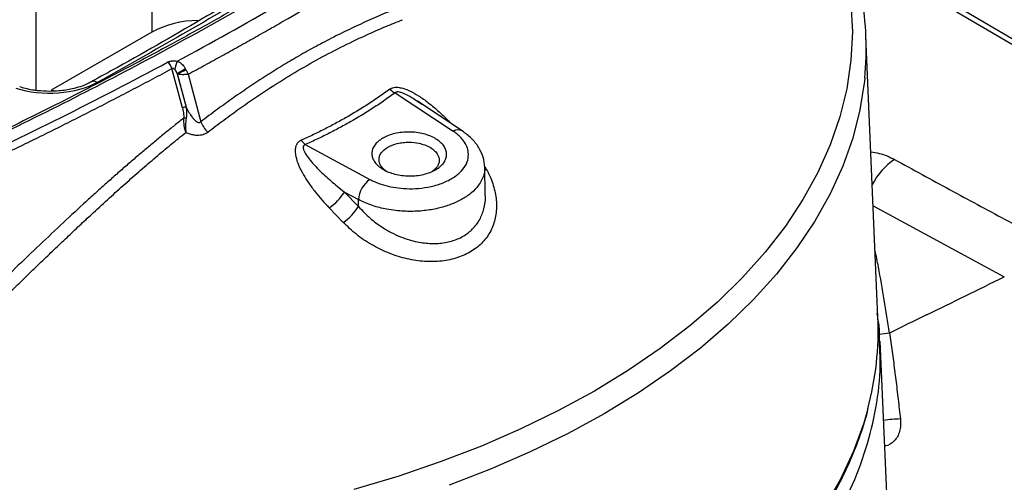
# Model space of a CAD drawing. Header units: millimetres. Extents: x 19 to 819, y 19 to 629.
# Tile 48 of 50: x 734 to 780, y 548 to 570. Entities that reach past the tile are written whole.
import ezdxf

# ---------------------------------------------------------------- set-up
doc = ezdxf.new("R2010")
doc.units = ezdxf.units.MM
doc.header["$LTSCALE"] = 3

msp = doc.modelspace()

# ---------------------------------------------------------------- linework, layer by layer
for p, q in [((740.416, 581.651), (740.416, 569.543)), ((734.996, 566.805), (734.996, 578.533)), ((794.675, 561.051), (773.024, 573.768)), ((773.135, 573.445), (794.3, 561.014)), ((740.416, 569.543), (735.7, 566.82)), ((774.463, 556.177), (773.899, 569.356)), ((741.853, 565.985), (741.361, 567.832)), ((741.598, 567.609), (742.022, 566.021)), ((741.61, 567.587), (742.029, 566.018)), ((742.115, 567.568), (742.71, 565.337)), ((735.7, 566.82), (735.928, 566.788)), ((751.822, 566.696), (754.548, 564.892)), ((753.076, 566.146), (752.866, 566.289)), ((754.967, 564.911), (752.872, 566.298)), ((747.613, 564.266), (750.638, 562.635)), ((756.053, 561.905), (756.025, 563.231)), ((749.447, 562.041), (750.109, 561.684)), ((749.447, 562.041), (750.105, 561.361)), ((750.105, 561.361), (750.109, 561.684)), ((774.24, 561.396), (780.387, 558.068)), ((749.389, 560.617), (748.734, 561.298)), ((780.387, 558.068), (780.382, 558.066)), ((774.887, 547.547), (774.567, 555.037))]:
    msp.add_line(p, q)
at = {"flags": 128}
for points in [[(773.198, 570.895), (773.263, 569.559), (773.198, 568.222), (773.004, 566.89), (772.68, 565.566), (772.228, 564.255), (771.65, 562.961), (770.946, 561.687), (770.12, 560.438), (769.175, 559.217), (768.112, 558.03), (766.935, 556.878), (765.648, 555.767), (764.256, 554.698), (762.762, 553.677), (761.171, 552.705)], [(773.845, 567.39), (773.83, 567.245), (773.62, 565.905), (773.28, 564.573), (772.814, 563.254), (772.221, 561.953), (771.503, 560.672), (770.664, 559.416), (769.705, 558.19), (768.629, 556.996), (767.44, 555.838), (766.141, 554.72), (764.737, 553.646), (763.231, 552.618), (761.629, 551.64)], [(761.171, 552.705), (759.488, 551.787), (757.718, 550.924), (755.868, 550.12), (753.942, 549.378), (751.948, 548.698), (749.89, 548.085)], [(773.989, 551.867), (773.796, 551.2), (773.315, 549.877), (772.709, 548.571), (771.979, 547.286), (771.128, 546.027), (770.158, 544.796), (769.071, 543.598), (767.872, 542.437), (766.565, 541.315), (765.152, 540.237), (763.638, 539.205), (762.028, 538.223)], [(761.629, 551.64), (759.936, 550.715), (758.155, 549.846), (756.294, 549.035), (754.358, 548.286)]]:
    msp.add_lwpolyline(points, dxfattribs=at)
for centre, radius, start, end in [((759.865, 568.759), 14.047, 354.406, 10.2812), ((742.588, 565.486), 4.602, 90.2423, 118.1565), ((740.852, 567.707), 0.523, 13.8141, 54.6178), ((742.531, 567.725), 1.031, 153.6106, 176.5872), ((719.648, 606.548), 44.7, 299.4105, 299.9832), ((739.9, 571.453), 4.228, 293.8586, 299.9125), ((737.701, 566.971), 0.266, 52.9758, 114.6159), ((752.245, 567.575), 0.976, 226.536, 244.3106), ((741.941, 564.522), 0.985, 84.9679, 91.7563), ((744.025, 565.883), 1.424, 202.5323, 226.1917), ((754.773, 564.55), 0.409, 61.7543, 123.4137), ((748.23, 565.05), 0.997, 215.6102, 231.7676), ((777.021, 560.928), 3.185, 123.9692, 152.4781), ((751.382, 561.598), 1.276, 125.665, 176.1272), ((747.34, 563.349), 2.48, 304.1909, 328.1793), ((747.996, 562.671), 2.483, 304.1498, 328.1465), ((760.063, 555.581), 14.412, 345.069, 2.3724), ((777.349, 536.815), 18.76, 97.194, 98.6476), ((775.552, 546.579), 4.814, 90.471, 99.8836)]:
    msp.add_arc(centre, radius, start, end)
for points, knots in [([(710.376, 566.869), (710.264, 566.933), (710.04, 567.06), (709.71, 567.255), (709.385, 567.452), (709.067, 567.652), (708.754, 567.855), (708.446, 568.06), (708.145, 568.269), (707.849, 568.481), (707.558, 568.695), (707.274, 568.912), (706.995, 569.132), (706.542, 569.502), (705.937, 570.03), (705.338, 570.612), (704.887, 571.087), (704.618, 571.388), (704.409, 571.631), (704.299, 571.769), (704.221, 571.86), (704.165, 571.919), (704.09, 571.99), (703.983, 572.068), (703.883, 572.132), (703.752, 572.206), (703.564, 572.312), (703.26, 572.482), (702.939, 572.664), (702.635, 572.833), (702.386, 572.972), (702.152, 573.117), (701.867, 573.323), (701.567, 573.601), (701.301, 573.964), (701.134, 574.346), (701.071, 574.739), (701.113, 575.133), (701.26, 575.52), (701.507, 575.89), (701.794, 576.179), (702.068, 576.394), (702.357, 576.603), (702.734, 576.881), (703.166, 577.196), (708.077, 580.753), (718.135, 587.234), (729.589, 593.142), (735.962, 596.056), (736.602, 596.346), (736.97, 596.511), (737.364, 596.658), (737.894, 596.81), (738.572, 596.933), (739.273, 596.997), (739.983, 596.997), (740.681, 596.935), (741.353, 596.813), (741.878, 596.661), (742.269, 596.514), (742.546, 596.39), (742.803, 596.254), (743.05, 596.112), (743.301, 595.972), (743.583, 595.813), (743.833, 595.673), (744.05, 595.551), (744.183, 595.477), (744.311, 595.408), (744.436, 595.35), (744.573, 595.298), (744.724, 595.253), (744.932, 595.197), (745.306, 595.101), (745.823, 594.958), (746.437, 594.781), (747.241, 594.534), (748.226, 594.206), (749.246, 593.829), (750.117, 593.481), (750.844, 593.17), (751.555, 592.848), (752.247, 592.514), (752.924, 592.168), (753.359, 591.929), (753.577, 591.808)], [0, 0, 0, 0, 0.005351, 0.010698, 0.016041, 0.021383, 0.026724, 0.032067, 0.037411, 0.042759, 0.048112, 0.053471, 0.058838, 0.064214, 0.080212, 0.096188, 0.104193, 0.112201, 0.116217, 0.120232, 0.121161, 0.122233, 0.124209, 0.126053, 0.128102, 0.129289, 0.132281, 0.137077, 0.143677, 0.147571, 0.151465, 0.155436, 0.159247, 0.166987, 0.174706, 0.182458, 0.190162, 0.197901, 0.205613, 0.21334, 0.22108, 0.224964, 0.228865, 0.236663, 0.245576, 0.25226, 0.501625, 0.750831, 0.766423, 0.774218, 0.778115, 0.782023, 0.789933, 0.797823, 0.805753, 0.813638, 0.82154, 0.829448, 0.837334, 0.84131, 0.84527, 0.849218, 0.853171, 0.857123, 0.861076, 0.866584, 0.868981, 0.871363, 0.872921, 0.874919, 0.876795, 0.878469, 0.880668, 0.884555, 0.892314, 0.900067, 0.907787, 0.923145, 0.938596, 0.94885, 0.959083, 0.969306, 0.979527, 0.989756, 1, 1, 1, 1]), ([(753.577, 591.808), (753.682, 591.746), (753.893, 591.62), (754.202, 591.429), (754.507, 591.235), (754.807, 591.038), (755.102, 590.839), (755.392, 590.638), (755.677, 590.434), (755.957, 590.227), (756.232, 590.018), (756.502, 589.807), (756.767, 589.592), (757.027, 589.376), (757.471, 588.994), (758.076, 588.439), (758.682, 587.82), (759.137, 587.314), (759.411, 586.993), (759.594, 586.765), (759.696, 586.634), (759.803, 586.508), (759.934, 586.396), (760.093, 586.293), (760.314, 586.161), (760.604, 585.99), (760.908, 585.809), (761.102, 585.695), (761.254, 585.604), (761.365, 585.539), (761.533, 585.442), (761.796, 585.278), (762.15, 585.004), (762.485, 584.642), (762.72, 584.255), (762.854, 583.852), (762.879, 583.442), (762.798, 583.036), (762.642, 582.709), (762.468, 582.459), (762.314, 582.279), (762.134, 582.105), (761.971, 581.97), (761.816, 581.854), (761.671, 581.748), (761.414, 581.558), (760.919, 581.193), (758.158, 579.182), (753.02, 575.675), (745.293, 570.978), (737.117, 566.548), (731.205, 563.696), (727.901, 562.199), (727.502, 562.019), (727.256, 561.909), (727.165, 561.868), (727.009, 561.8), (726.687, 561.675), (726.169, 561.522), (725.507, 561.395), (724.817, 561.33), (724.116, 561.327), (723.422, 561.388), (722.75, 561.509), (722.122, 561.688), (721.644, 561.88), (721.298, 562.055), (721.022, 562.218), (720.62, 562.457), (720.217, 562.695), (719.883, 562.894), (719.722, 562.988), (719.598, 563.056), (719.472, 563.114), (719.337, 563.164), (719.189, 563.21), (718.969, 563.272), (718.676, 563.356), (718.33, 563.458), (717.995, 563.56), (717.551, 563.698), (717, 563.879), (716.125, 564.182), (715.056, 564.584), (713.979, 565.035), (713.093, 565.437), (712.386, 565.777), (711.698, 566.129), (711.025, 566.492), (710.593, 566.744), (710.376, 566.869)], [0, 0, 0, 0, 0.005016, 0.010028, 0.015037, 0.020044, 0.02505, 0.030057, 0.035065, 0.040075, 0.04509, 0.050109, 0.055134, 0.060166, 0.065206, 0.081478, 0.097731, 0.105917, 0.114106, 0.118221, 0.12028, 0.122317, 0.126288, 0.12794, 0.130229, 0.136824, 0.141652, 0.144715, 0.146011, 0.148891, 0.149959, 0.153898, 0.16169, 0.169486, 0.177293, 0.185107, 0.192896, 0.200717, 0.208497, 0.21238, 0.216273, 0.220096, 0.224108, 0.225797, 0.228593, 0.231956, 0.239803, 0.255493, 0.380931, 0.506402, 0.631837, 0.7573, 0.765153, 0.772997, 0.774305, 0.775613, 0.776922, 0.780855, 0.788645, 0.796428, 0.804257, 0.812049, 0.819872, 0.827675, 0.83547, 0.843129, 0.846938, 0.850758, 0.856179, 0.866052, 0.869876, 0.872053, 0.873676, 0.875518, 0.877402, 0.878982, 0.881129, 0.885558, 0.889874, 0.894077, 0.898167, 0.906681, 0.915161, 0.932095, 0.94912, 0.959315, 0.969492, 0.97966, 0.989826, 1, 1, 1, 1]), ([(762.486, 583.208), (762.457, 583.028), (762.4, 582.666), (761.908, 582.042), (760.986, 581.419), (760.025, 580.7), (759.048, 580.003), (757.434, 578.86), (755.256, 577.371), (752.481, 575.554), (750.142, 574.084), (748.135, 572.864), (746.472, 571.877), (744.759, 570.886), (742.978, 569.88), (741.197, 568.9), (739.61, 568.049), (738.223, 567.32), (736.921, 566.647), (735.508, 565.931), (733.996, 565.18), (732.613, 564.507), (731.387, 563.922), (730.326, 563.423), (729.253, 562.922), (728.156, 562.428), (727.108, 561.927), (726.039, 561.544), (724.953, 561.397), (723.967, 561.395), (723.027, 561.517), (722.148, 561.755), (721.369, 562.122), (720.757, 562.51), (720.177, 562.843), (719.693, 563.153), (718.737, 563.418), (717.465, 563.804), (715.822, 564.377), (714.049, 565.096), (712.249, 565.93), (711.121, 566.581), (710.577, 566.896)], [0, 0, 0, 0, 0.01544, 0.031069, 0.053153, 0.075481, 0.097241, 0.118435, 0.182614, 0.238526, 0.294268, 0.327464, 0.360664, 0.394235, 0.429182, 0.465168, 0.497378, 0.520014, 0.543885, 0.570668, 0.598924, 0.627579, 0.646556, 0.665705, 0.685025, 0.704516, 0.724178, 0.74234, 0.756849, 0.770426, 0.783386, 0.796807, 0.810487, 0.824967, 0.83454, 0.844461, 0.854371, 0.878053, 0.904381, 0.933903, 0.968058, 1, 1, 1, 1]), ([(742.115, 567.568), (742.379, 567.711), (742.908, 567.997), (743.695, 568.43), (744.479, 568.865), (745.258, 569.303), (746.033, 569.743), (747.062, 570.333), (748.336, 571.077), (749.849, 571.98), (750.844, 572.589), (751.341, 572.894)], [0, 0, 0, 0, 0.083333, 0.166667, 0.25, 0.333334, 0.416667, 0.500001, 0.666667, 0.833334, 1, 1, 1, 1]), ([(745.489, 571.786), (744.665, 571.29), (742.472, 569.97), (739.832, 568.451), (737.991, 567.443), (737.585, 567.221)], [0, 0, 0, 0, 0.319384, 0.849864, 1, 1, 1, 1]), ([(751.936, 570.664), (751.791, 570.605), (751.502, 570.489), (751.069, 570.306), (750.639, 570.118), (750.212, 569.925), (749.787, 569.727), (749.365, 569.522), (748.946, 569.313), (748.529, 569.097), (748.115, 568.876), (747.704, 568.65), (747.425, 568.492), (747.033, 568.266), (746.524, 567.964), (745.769, 567.491), (745.01, 566.993), (744.246, 566.467), (743.478, 565.917), (742.967, 565.531), (742.71, 565.337)], [0, 0, 0, 0, 0.046626, 0.092961, 0.139013, 0.184791, 0.230302, 0.275555, 0.32056, 0.365325, 0.409859, 0.454171, 0.498271, 0.500004, 0.581301, 0.663338, 0.746172, 0.829858, 0.91445, 1, 1, 1, 1]), ([(743.039, 564.855), (743.164, 564.951), (743.413, 565.141), (743.787, 565.42), (744.16, 565.693), (744.532, 565.96), (744.905, 566.221), (745.53, 566.65), (746.41, 567.225), (747.551, 567.912), (748.699, 568.546), (749.724, 569.061), (750.623, 569.479), (751.396, 569.816), (751.913, 570.024), (752.172, 570.128)], [0, 0, 0, 0, 0.0421565, 0.0840526, 0.1257356, 0.1672546, 0.2086596, 0.2500022, 0.3754085, 0.500002, 0.6245955, 0.7500018, 0.832748, 0.9159487, 1, 1, 1, 1]), ([(741.155, 568.134), (741.168, 568.14), (741.192, 568.152), (741.232, 568.167), (741.275, 568.179), (741.321, 568.189), (741.391, 568.199), (741.49, 568.202), (741.568, 568.189), (741.608, 568.183)], [0, 0, 0, 0, 0.099962, 0.198643, 0.297339, 0.397346, 0.499908, 0.74702, 1, 1, 1, 1]), ([(741.608, 568.183), (741.626, 568.176), (741.663, 568.161), (741.717, 568.13), (741.771, 568.092), (741.836, 568.036), (741.912, 567.951), (741.96, 567.873), (741.986, 567.83)], [0, 0, 0, 0, 0.1160852, 0.2381547, 0.3663596, 0.5006423, 0.7262851, 1, 1, 1, 1]), ([(731.2, 562.737), (731.516, 562.886), (732.15, 563.183), (733.093, 563.633), (734.033, 564.086), (734.967, 564.543), (735.896, 565.003), (736.819, 565.466), (737.738, 565.933), (738.652, 566.402), (739.56, 566.876), (740.464, 567.352), (741.062, 567.672), (741.361, 567.832)], [0, 0, 0, 0, 0.090974, 0.181936, 0.272884, 0.363819, 0.454741, 0.54565, 0.636547, 0.72743, 0.8183, 0.909156, 1, 1, 1, 1]), ([(741.598, 567.609), (741.583, 567.651), (741.567, 567.689), (741.535, 567.75), (741.518, 567.773), (741.502, 567.786)], [0, 0, 0, 0, 0.5, 0.5, 1, 1, 1, 1]), ([(742.115, 567.568), (742.105, 567.566), (742.083, 567.562), (742.043, 567.556), (741.983, 567.55), (741.919, 567.546), (741.838, 567.547), (741.758, 567.551), (741.673, 567.565), (741.63, 567.58), (741.61, 567.587)], [0, 0, 0, 0, 0.069547, 0.152725, 0.250241, 0.421693, 0.500494, 0.687645, 0.85509, 1, 1, 1, 1]), ([(742.009, 567.788), (742.018, 567.771), (742.037, 567.733), (742.062, 567.684), (742.09, 567.629), (742.105, 567.593), (742.115, 567.568)], [0, 0, 0, 0, 0.2336346, 0.4997359, 0.6604015, 1, 1, 1, 1]), ([(737.861, 567.184), (737.362, 566.907), (736.723, 566.73), (735.353, 566.628), (734.657, 566.705), (734.053, 566.899)], [0, 0, 0, 0, 0.5, 0.5, 1, 1, 1, 1]), ([(735.623, 566.765), (735.435, 566.77), (735.169, 566.778), (734.792, 566.832), (734.506, 566.888), (734.311, 566.948), (734.223, 566.976)], [0, 0, 0, 0, 0.383145, 0.538529, 0.79274, 1, 1, 1, 1]), ([(737.588, 567.218), (737.526, 567.184), (737.368, 567.095), (737.059, 566.979), (736.715, 566.883), (736.378, 566.819), (736.026, 566.775), (735.768, 566.768), (735.623, 566.765)], [0, 0, 0, 0, 0.125383, 0.320703, 0.510992, 0.651015, 0.804177, 1, 1, 1, 1]), ([(751.574, 566.867), (751.602, 566.885), (751.657, 566.921), (751.8, 566.961), (752, 566.958), (752.252, 566.895), (752.561, 566.77), (752.947, 566.551), (753.413, 566.218), (753.898, 565.8), (754.242, 565.473), (754.408, 565.287), (754.424, 565.27)], [0, 0, 0, 0, 0.036091, 0.071872, 0.148347, 0.21726, 0.296116, 0.431007, 0.590341, 0.780563, 0.979556, 1, 1, 1, 1]), ([(751.574, 566.867), (751.487, 566.803), (751.313, 566.676), (751.045, 566.488), (750.772, 566.303), (750.494, 566.121), (750.21, 565.941), (749.921, 565.765), (749.724, 565.65), (749.451, 565.492), (749.098, 565.295), (748.554, 565.009), (747.996, 564.732), (747.611, 564.557), (747.419, 564.469)], [0, 0, 0, 0, 0.071445, 0.142863, 0.214255, 0.285619, 0.356955, 0.428261, 0.499538, 0.500032, 0.624908, 0.749864, 0.874896, 1, 1, 1, 1]), ([(751.822, 566.696), (751.734, 566.631), (751.558, 566.502), (751.286, 566.312), (751.01, 566.124), (750.728, 565.94), (750.44, 565.758), (750.146, 565.579), (749.773, 565.36), (749.314, 565.103), (748.762, 564.813), (748.197, 564.533), (747.807, 564.355), (747.613, 564.266)], [0, 0, 0, 0, 0.071477, 0.142901, 0.214295, 0.285681, 0.35708, 0.428515, 0.500007, 0.625051, 0.749986, 0.87493, 1, 1, 1, 1]), ([(752.866, 566.289), (752.779, 566.35), (752.581, 566.491), (752.311, 566.634), (752.09, 566.715), (751.987, 566.736), (751.92, 566.737), (751.879, 566.731), (751.845, 566.717), (751.83, 566.703), (751.822, 566.696)], [0, 0, 0, 0, 0.276116, 0.636885, 0.757659, 0.852265, 0.892053, 0.92862, 0.963891, 1, 1, 1, 1]), ([(742.022, 566.021), (742.003, 566.024), (741.972, 566.023), (741.906, 566.009), (741.874, 565.996), (741.853, 565.985)], [0, 0, 0, 0, 0.5, 0.5, 1, 1, 1, 1]), ([(742.022, 566.02), (742.035, 565.94), (742.043, 565.857), (742.046, 565.685), (742.042, 565.597), (742.027, 565.504)], [0, 0, 0, 0, 0.5, 0.5, 1, 1, 1, 1]), ([(742.029, 566.018), (742.049, 565.978), (742.09, 565.898), (742.178, 565.741), (742.28, 565.586), (742.393, 565.45), (742.474, 565.372), (742.541, 565.325), (742.6, 565.3), (742.663, 565.295), (742.695, 565.323), (742.71, 565.337)], [0, 0, 0, 0, 0.124336, 0.250371, 0.500075, 0.640472, 0.74996, 0.819241, 0.875477, 0.939853, 1, 1, 1, 1]), ([(741.853, 565.985), (741.862, 565.95), (741.878, 565.883), (741.896, 565.783), (741.907, 565.688), (741.913, 565.596), (741.912, 565.536), (741.911, 565.507)], [0, 0, 0, 0, 0.225977, 0.437953, 0.63684, 0.823745, 1, 1, 1, 1]), ([(741.911, 565.507), (741.767, 565.394), (741.477, 565.165), (741.041, 564.813), (740.598, 564.449), (740.149, 564.074), (739.695, 563.688), (739.234, 563.291), (738.766, 562.882), (738.292, 562.462), (737.812, 562.03), (737.137, 561.416), (736.253, 560.599), (735.148, 559.556), (733.994, 558.451), (733.209, 557.687), (732.807, 557.296)], [0, 0, 0, 0, 0.046321, 0.093423, 0.141312, 0.189996, 0.239482, 0.289778, 0.34089, 0.392823, 0.445585, 0.499181, 0.615923, 0.738274, 0.866284, 1, 1, 1, 1]), ([(742.014, 564.842), (741.981, 564.94), (741.956, 565.047), (741.921, 565.275), (741.912, 565.39), (741.911, 565.507)], [0, 0, 0, 0, 0.5, 0.5, 1, 1, 1, 1]), ([(742.027, 565.504), (742.01, 565.389), (741.999, 565.276), (741.994, 565.05), (742, 564.941), (742.014, 564.842)], [0, 0, 0, 0, 0.5, 0.5, 1, 1, 1, 1]), ([(733.412, 556.988), (733.626, 557.198), (734.052, 557.616), (734.684, 558.231), (735.304, 558.831), (735.912, 559.416), (736.51, 559.984), (737.097, 560.537), (737.735, 561.131), (738.423, 561.762), (739.16, 562.426), (739.886, 563.065), (740.602, 563.68), (741.309, 564.273), (741.78, 564.653), (742.014, 564.842)], [0, 0, 0, 0, 0.0756631, 0.1498525, 0.2226014, 0.2939478, 0.3639342, 0.4326083, 0.5000235, 0.587427, 0.6729589, 0.7567855, 0.8390932, 0.9200887, 1, 1, 1, 1]), ([(742.014, 564.842), (742.045, 564.828), (742.105, 564.802), (742.197, 564.77), (742.288, 564.744), (742.378, 564.726), (742.466, 564.714), (742.57, 564.708), (742.689, 564.714), (742.819, 564.741), (742.938, 564.786), (743.006, 564.832), (743.039, 564.855)], [0, 0, 0, 0, 0.089763, 0.176361, 0.260247, 0.341919, 0.42191, 0.500789, 0.627007, 0.750499, 0.874957, 1, 1, 1, 1]), ([(750.638, 562.635), (750.671, 562.618), (750.736, 562.583), (750.839, 562.535), (750.944, 562.49), (751.053, 562.448), (751.166, 562.409), (751.387, 562.34), (751.732, 562.259), (752.235, 562.198), (752.788, 562.192), (753.378, 562.26), (753.954, 562.412), (754.467, 562.644), (754.871, 562.941), (755.138, 563.276), (755.264, 563.622), (755.264, 563.946), (755.168, 564.243), (755.021, 564.471), (754.86, 564.645), (754.716, 564.774), (754.604, 564.852), (754.548, 564.892)], [0, 0, 0, 0, 0.015512, 0.030959, 0.046374, 0.061791, 0.077244, 0.092768, 0.150562, 0.208398, 0.274994, 0.346717, 0.422315, 0.500012, 0.57771, 0.653308, 0.725031, 0.791627, 0.849419, 0.907257, 0.938207, 0.96903, 1, 1, 1, 1]), ([(753.724, 563.087), (753.643, 563.04), (753.466, 562.956), (753.16, 562.864), (752.829, 562.808), (752.485, 562.791), (752.141, 562.815), (751.81, 562.877), (751.506, 562.976), (751.238, 563.107), (751.019, 563.267), (750.855, 563.447), (750.756, 563.643), (750.721, 563.845), (750.756, 564.047), (750.855, 564.24), (751.019, 564.418), (751.238, 564.573), (751.506, 564.699), (751.81, 564.792), (752.141, 564.847), (752.485, 564.864), (752.829, 564.84), (753.16, 564.778), (753.465, 564.679), (753.733, 564.548), (753.951, 564.388), (754.115, 564.208), (754.215, 564.012), (754.249, 563.81), (754.215, 563.608), (754.115, 563.415), (753.952, 563.237), (753.806, 563.134), (753.724, 563.087)], [0, 0, 0, 0, 0.0312341, 0.0625042, 0.0937515, 0.1250011, 0.1562502, 0.1875016, 0.2187522, 0.2500046, 0.2812556, 0.3125076, 0.3437575, 0.375008, 0.4062562, 0.4375049, 0.4687516, 0.4999993, 0.5312456, 0.5624937, 0.593741, 0.6249906, 0.6562397, 0.687491, 0.7187417, 0.749994, 0.781245, 0.812497, 0.843747, 0.8749975, 0.9062457, 0.9374944, 0.9687296, 1, 1, 1, 1]), ([(756.026, 563.205), (756.009, 563.365), (755.976, 563.683), (755.755, 564.143), (755.427, 564.567), (755.119, 564.797), (754.967, 564.91)], [0, 0, 0, 0, 0.253681, 0.506119, 0.755523, 1, 1, 1, 1]), ([(747.419, 564.469), (747.402, 564.461), (747.369, 564.445), (747.325, 564.415), (747.285, 564.381), (747.25, 564.343), (747.22, 564.3), (747.194, 564.253), (747.173, 564.202), (747.144, 564.103), (747.131, 563.939), (747.17, 563.657), (747.294, 563.287), (747.508, 562.87), (747.774, 562.449), (748.065, 562.057), (748.387, 561.667), (748.616, 561.423), (748.734, 561.298)], [0, 0, 0, 0, 0.015438, 0.030642, 0.04578, 0.061022, 0.076533, 0.092472, 0.108982, 0.126193, 0.184625, 0.251491, 0.365865, 0.500977, 0.620115, 0.750552, 0.872285, 1, 1, 1, 1]), ([(747.613, 564.266), (747.603, 564.263), (747.583, 564.255), (747.558, 564.239), (747.538, 564.219), (747.524, 564.195), (747.515, 564.166), (747.512, 564.135), (747.513, 564.099), (747.521, 564.06), (747.533, 564.017), (747.564, 563.939), (747.629, 563.818), (747.762, 563.626), (747.969, 563.378), (748.229, 563.104), (748.522, 562.823), (748.808, 562.567), (749.121, 562.302), (749.331, 562.134), (749.447, 562.041)], [0, 0, 0, 0, 0.0100493, 0.0198193, 0.029689, 0.0400263, 0.0511529, 0.0633282, 0.0767507, 0.091569, 0.1078937, 0.1258074, 0.181804, 0.2508232, 0.3623783, 0.5004837, 0.6157758, 0.7502708, 0.8622982, 1, 1, 1, 1]), ([(751.484, 562.97), (751.484, 562.97), (751.393, 563.013), (751.272, 563.124), (751.11, 563.32), (751.053, 563.53), (751.089, 563.733), (751.199, 563.94), (751.458, 564.163), (751.841, 564.311), (752.195, 564.371), (752.539, 564.388), (752.892, 564.349), (753.228, 564.252), (753.489, 564.129), (753.693, 563.972), (753.85, 563.772), (753.909, 563.563), (753.872, 563.361), (753.787, 563.184), (753.654, 563.086), (753.579, 563.032)], [0, 0, 0, 0, 0.000364, 0.053483, 0.099787, 0.171658, 0.2163, 0.25977, 0.342815, 0.425858, 0.469328, 0.513971, 0.585844, 0.632147, 0.685265, 0.738384, 0.784688, 0.856559, 0.901202, 0.944672, 1, 1, 1, 1]), ([(774.132, 563.92), (774.265, 563.903), (774.684, 563.848), (775.016, 563.682), (775.242, 563.569)], [0, 0, 0, 0, 0.318001, 1, 1, 1, 1]), ([(756.017, 563.256), (756.106, 563.1), (756.321, 562.719), (756.517, 562.092), (756.604, 561.402), (756.53, 560.741), (756.292, 560.135), (755.893, 559.612), (755.347, 559.199), (754.68, 558.914), (753.921, 558.771), (753.109, 558.772), (752.281, 558.912), (751.469, 559.18), (750.7, 559.564), (749.989, 560.04), (749.589, 560.425), (749.389, 560.617)], [0, 0, 0, 0, 0.047325, 0.115452, 0.183722, 0.251707, 0.319977, 0.388262, 0.456071, 0.524014, 0.592124, 0.660219, 0.728091, 0.796062, 0.863969, 0.932304, 1, 1, 1, 1]), ([(775.242, 563.569), (775.671, 563.334), (776.53, 562.863), (777.824, 562.159), (779.122, 561.457), (780.425, 560.757), (781.297, 560.292), (781.733, 560.059)], [0, 0, 0, 0, 0.199722, 0.399581, 0.599579, 0.799718, 1, 1, 1, 1]), ([(756.017, 563.212), (756.021, 563.183), (756.034, 563.062), (755.989, 562.853), (755.891, 562.591), (755.709, 562.303), (755.421, 562.003), (755.002, 561.712), (754.498, 561.471), (753.916, 561.285), (753.266, 561.164), (752.692, 561.127), (752.216, 561.137), (751.832, 561.168), (751.335, 561.244), (750.725, 561.396), (750.322, 561.584), (750.109, 561.684)], [0, 0, 0, 0, 0.018334, 0.075205, 0.13115, 0.18617, 0.266899, 0.345549, 0.424207, 0.50494, 0.587745, 0.672624, 0.714613, 0.761648, 0.813726, 0.901214, 1, 1, 1, 1]), ([(750.105, 561.361), (750.284, 561.172), (750.615, 560.822), (751.146, 560.428), (751.626, 560.144), (752.063, 559.941), (752.471, 559.798), (752.847, 559.703), (753.3, 559.629), (753.855, 559.612), (754.477, 559.718), (755.028, 559.948), (755.478, 560.294), (755.81, 560.736), (756.003, 561.261), (756.075, 561.664), (756.049, 561.893), (756.047, 561.917)], [0, 0, 0, 0, 0.090993, 0.168411, 0.22707, 0.282592, 0.335038, 0.377787, 0.419431, 0.499529, 0.581695, 0.662377, 0.743091, 0.825265, 0.905538, 0.989983, 1, 1, 1, 1]), ([(775, 555.427), (774.841, 556.462), (774.642, 557.76), (774.382, 559.046), (774.329, 559.306)], [0, 0, 0, 0, 0.798354, 1, 1, 1, 1]), ([(774.534, 555.036), (774.538, 555.265), (774.547, 555.702), (774.46, 556.136), (774.419, 556.342)], [0, 0, 0, 0, 0.52642, 1, 1, 1, 1]), ([(775, 555.427), (775.021, 555.283), (775.064, 554.995), (775.125, 554.561), (775.185, 554.121), (775.244, 553.678), (775.3, 553.229), (775.356, 552.777), (775.41, 552.319), (775.462, 551.858), (775.496, 551.549), (775.512, 551.393)], [0, 0, 0, 0, 0.106481, 0.214063, 0.322773, 0.432635, 0.543673, 0.65591, 0.769364, 0.884054, 1, 1, 1, 1]), ([(701.858, 537.248), (702.673, 536.79), (704.224, 535.919), (706.625, 534.808), (708.438, 534.071), (709.668, 533.615), (710.355, 533.371), (711.017, 533.145), (711.653, 532.937), (712.261, 532.745), (712.84, 532.57), (713.879, 532.266), (715.392, 531.859), (717.397, 531.39), (719.382, 530.992), (721.339, 530.659), (723.262, 530.389), (725.144, 530.177), (727.636, 529.961), (730.75, 529.813), (734.472, 529.828), (738.112, 530.026), (741.414, 530.373), (744.378, 530.821), (747.016, 531.331), (749.553, 531.93), (751.98, 532.613), (754.566, 533.462), (757.275, 534.511), (760.047, 535.794), (762.605, 537.196), (764.943, 538.711), (767.061, 540.334), (768.955, 542.07), (770.605, 543.907), (771.994, 545.835), (773.079, 547.794), (773.864, 549.748), (774.36, 551.694), (774.603, 553.457), (774.554, 554.579), (774.534, 555.036)], [0, 0, 0, 0, 0.033357, 0.063429, 0.090215, 0.098496, 0.106404, 0.11394, 0.121102, 0.127892, 0.134309, 0.140353, 0.162179, 0.183414, 0.204058, 0.224109, 0.243568, 0.262436, 0.280711, 0.318004, 0.354666, 0.390696, 0.426094, 0.45396, 0.481422, 0.50848, 0.535132, 0.561381, 0.596571, 0.631641, 0.66645, 0.700803, 0.735436, 0.770349, 0.805542, 0.841015, 0.876768, 0.910278, 0.943003, 0.976799, 1, 1, 1, 1]), ([(731.977, 530.811), (732.752, 530.818), (733.836, 530.827), (735.43, 530.89), (736.776, 530.963), (738.375, 531.086), (740.043, 531.253), (741.776, 531.468), (743.546, 531.735), (745.336, 532.053), (747.131, 532.423), (748.919, 532.846), (750.69, 533.321), (752.437, 533.848), (754.151, 534.425), (755.826, 535.051), (757.456, 535.725), (759.035, 536.447), (760.559, 537.213), (762.023, 538.023), (763.422, 538.875), (764.753, 539.768), (766.012, 540.699), (767.196, 541.666), (768.301, 542.669), (769.325, 543.705), (770.265, 544.772), (771.118, 545.869), (771.882, 546.994), (772.554, 548.147), (773.134, 549.324), (773.604, 550.527), (773.883, 551.344), (773.976, 551.762), (773.977, 551.769)], [0, 0, 0, 0, 0.038699, 0.054097, 0.079681, 0.106183, 0.134561, 0.164131, 0.194616, 0.225795, 0.257511, 0.28965, 0.322123, 0.354864, 0.387823, 0.420959, 0.45424, 0.487643, 0.521148, 0.554741, 0.588411, 0.622152, 0.655959, 0.689834, 0.723777, 0.757796, 0.7919, 0.826103, 0.860424, 0.894886, 0.929517, 0.964352, 0.999432, 1, 1, 1, 1]), ([(775.512, 551.393), (775.519, 551.294), (775.532, 551.095), (775.485, 550.811), (775.384, 550.558), (775.177, 550.295), (774.959, 550.141), (774.79, 550.125), (774.777, 550.124)], [0, 0, 0, 0, 0.162377, 0.324192, 0.486594, 0.649044, 0.973196, 1, 1, 1, 1])]:
    msp.add_open_spline(points, degree=3, knots=knots)
for points in [[(741.608, 568.183), (744.817, 569.914), (747.926, 571.709), (750.927, 573.563)], [(745.783, 571.757), (743.181, 570.193), (740.57, 568.686), (737.861, 567.184)], [(731.01, 563.047), (734.491, 564.674), (737.875, 566.371), (741.155, 568.134)], [(741.502, 567.786), (741.45, 567.829), (741.394, 567.848), (741.361, 567.832)], [(741.61, 567.587), (741.607, 567.594), (741.603, 567.601), (741.598, 567.609)], [(741.986, 567.83), (741.994, 567.816), (742.002, 567.802), (742.009, 567.788)], [(742.022, 566.02), (742.024, 566.019), (742.026, 566.019), (742.029, 566.018)], [(776.741, 556.276), (777.956, 556.87), (779.17, 557.467), (780.382, 558.066)], [(776.741, 556.276), (776.161, 555.992), (775.58, 555.71), (775, 555.427)]]:
    msp.add_open_spline(points, degree=3)

doc.saveas('drawing.dxf')
